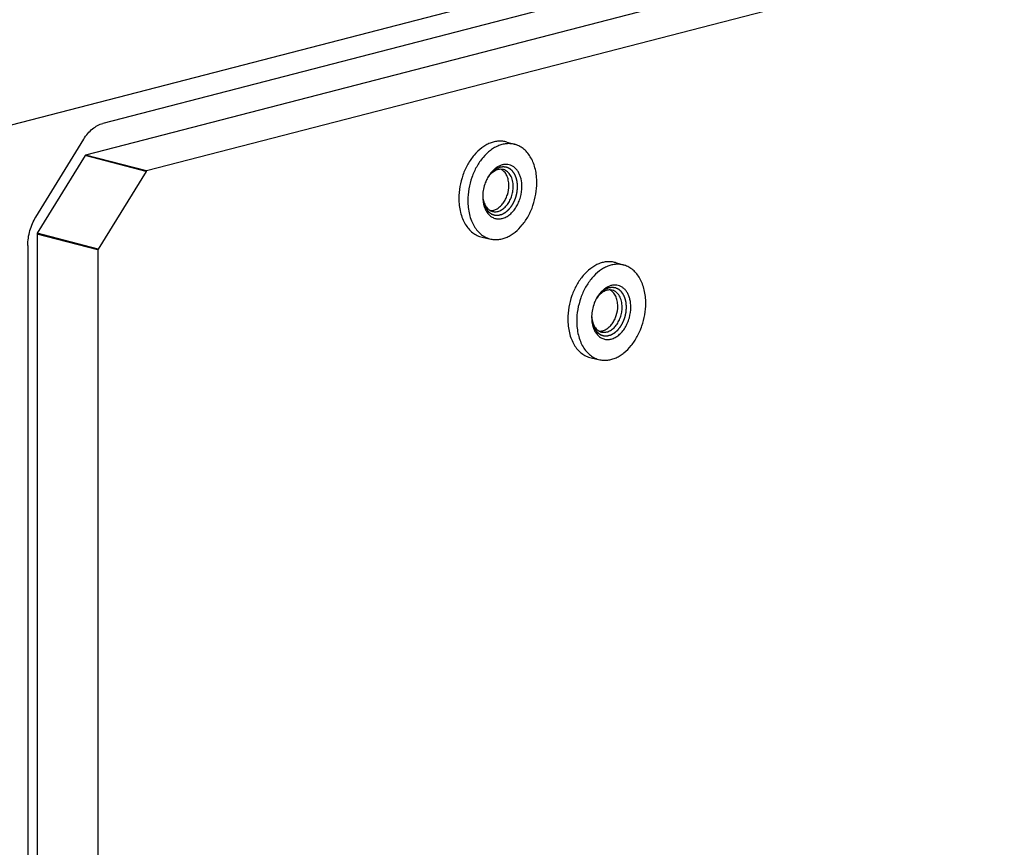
# Model space of a CAD drawing. Header units: millimetres. Extents: x 0 to 3905, y -1166 to 1110.
# Tile 141 of 155: x 2682 to 2761, y 542 to 610. Entities that reach past the tile are written whole.
import ezdxf

# ---------------------------------------------------------------- set-up
doc = ezdxf.new("R2010")
doc.units = ezdxf.units.MM
doc.header["$LTSCALE"] = 65.395
doc.layers.add('DE-13-001392DXF_CONTINUOUS_LINE', color=7, linetype='CONTINUOUS')

msp = doc.modelspace()

# ---------------------------------------------------------------- linework, layer by layer
at = {"layer": 'DE-13-001392DXF_CONTINUOUS_LINE'}
for p, q in [((2680.882, 601.062), (2822.767, 637.785)), ((2815.348, 634.059), (2688.302, 601.177)), ((2813.933, 631.477), (2686.887, 598.595)), ((2818.883, 630.196), (2691.837, 597.314)), ((2682.852, 593.575), (2686.736, 599.886)), ((2721.068, 599.66), (2721.768, 599.452)), ((2686.848, 598.562), (2682.964, 592.252)), ((2691.798, 597.281), (2686.848, 598.562)), ((2691.837, 597.314), (2686.887, 598.595)), ((2691.798, 597.281), (2687.914, 590.971)), ((2719.527, 596.762), (2719.526, 596.761)), ((2719.527, 596.762), (2719.526, 596.761)), ((2682.948, 592.194), (2682.948, 487.272)), ((2687.898, 590.913), (2682.948, 592.194)), ((2687.914, 590.971), (2682.964, 592.252)), ((2719.07, 591.94), (2719.784, 591.783)), ((2682.204, 591.269), (2682.204, 486.347)), ((2687.898, 590.913), (2687.898, 485.991)), ((2729.907, 589.873), (2730.607, 589.665)), ((2728.365, 586.975), (2728.365, 586.974)), ((2728.365, 586.975), (2728.365, 586.974)), ((2727.909, 582.154), (2728.622, 581.996))]:
    msp.add_line(p, q, dxfattribs=at)
for centre, radius, start, end in [((2722.149, 595.308), 3.006, 150.98222, 152.84067), ((2721.354, 595.543), 2.196, 146.32919, 148.83099), ((2722.127, 595.222), 3.006, 178.12573, 179.99603), ((2721.314, 595.402), 2.193, 182.29919, 184.68157), ((2730.988, 585.521), 3.006, 150.98222, 152.84067), ((2730.193, 585.757), 2.196, 146.32919, 148.83099), ((2730.966, 585.435), 3.006, 178.12573, 179.99603), ((2730.153, 585.615), 2.193, 182.29919, 184.68157)]:
    msp.add_arc(centre, radius, start, end, dxfattribs=at)
for points, knots in [([(2686.736, 599.886), (2686.836, 600.048), (2687.053, 600.35), (2687.434, 600.732), (2687.85, 601.017), (2688.152, 601.138), (2688.302, 601.177)], [0, 0, 0, 0, 0.27555, 0.535005, 0.776305, 1, 1, 1, 1]), ([(2721.068, 599.66), (2720.962, 599.692), (2720.741, 599.736), (2720.4, 599.743), (2720.054, 599.691), (2719.707, 599.58), (2719.366, 599.413), (2718.915, 599.113), (2718.394, 598.608), (2717.88, 597.856), (2717.489, 596.987), (2717.243, 596.052), (2717.185, 595.407), (2717.185, 595.087)], [0, 0, 0, 0, 0.048984, 0.098627, 0.149686, 0.202775, 0.258332, 0.316598, 0.441151, 0.575348, 0.716058, 0.859114, 1, 1, 1, 1]), ([(2721.768, 599.452), (2721.663, 599.483), (2721.443, 599.527), (2721.105, 599.534), (2720.76, 599.482), (2720.416, 599.373), (2720.077, 599.207), (2719.629, 598.909), (2719.112, 598.407), (2718.601, 597.66), (2718.212, 596.797), (2717.968, 595.867), (2717.91, 595.226), (2717.91, 594.909)], [0, 0, 0, 0, 0.048984, 0.098627, 0.149686, 0.202775, 0.258332, 0.316598, 0.441151, 0.575348, 0.716058, 0.859114, 1, 1, 1, 1]), ([(2723.513, 596.359), (2723.513, 596.723), (2723.458, 597.261), (2723.256, 597.928), (2723.052, 598.369), (2722.796, 598.752), (2722.493, 599.067), (2722.15, 599.307), (2721.897, 599.413), (2721.768, 599.452)], [0, 0, 0, 0, 0.287827, 0.42263, 0.550285, 0.670804, 0.784874, 0.893913, 1, 1, 1, 1]), ([(2686.887, 598.595), (2686.884, 598.594), (2686.867, 598.587), (2686.855, 598.574), (2686.848, 598.562)], [0, 0, 0, 0, 0.225486, 1, 1, 1, 1]), ([(2722.303, 596.046), (2722.303, 596.256), (2722.27, 596.568), (2722.151, 596.953), (2722.03, 597.207), (2721.879, 597.425), (2721.701, 597.603), (2721.499, 597.736), (2721.278, 597.821), (2721.044, 597.854), (2720.802, 597.835), (2720.56, 597.766), (2720.322, 597.649), (2720.094, 597.485), (2719.802, 597.206), (2719.623, 596.95), (2719.52, 596.766)], [0, 0, 0, 0, 0.144246, 0.211684, 0.275454, 0.335587, 0.392476, 0.446905, 0.5, 0.553095, 0.607524, 0.664413, 0.724546, 0.788316, 0.855754, 1, 1, 1, 1]), ([(2691.837, 597.314), (2691.833, 597.313), (2691.817, 597.306), (2691.805, 597.293), (2691.798, 597.281)], [0, 0, 0, 0, 0.225478, 1, 1, 1, 1]), ([(2721.949, 596.046), (2721.948, 596.069), (2721.944, 596.116), (2721.94, 596.174), (2721.936, 596.221), (2721.934, 596.256), (2721.931, 596.291), (2721.928, 596.327), (2721.926, 596.356), (2721.925, 596.376), (2721.924, 596.388), (2721.923, 596.397), (2721.923, 596.406), (2721.922, 596.412), (2721.922, 596.417), (2721.922, 596.419), (2721.921, 596.421), (2721.921, 596.424), (2721.92, 596.427), (2721.919, 596.432), (2721.917, 596.439), (2721.914, 596.45), (2721.911, 596.463), (2721.907, 596.48), (2721.902, 596.501), (2721.893, 596.539), (2721.88, 596.593), (2721.867, 596.647), (2721.858, 596.685), (2721.853, 596.706), (2721.849, 596.722), (2721.846, 596.736), (2721.843, 596.747), (2721.842, 596.753), (2721.84, 596.759), (2721.84, 596.762), (2721.839, 596.765), (2721.838, 596.767), (2721.838, 596.769), (2721.836, 596.772), (2721.834, 596.777), (2721.83, 596.785), (2721.827, 596.792), (2721.823, 596.801), (2721.816, 596.818), (2721.805, 596.841), (2721.793, 596.87), (2721.78, 596.898), (2721.768, 596.926), (2721.755, 596.955), (2721.745, 596.978), (2721.736, 596.997), (2721.73, 597.011), (2721.724, 597.026), (2721.718, 597.037), (2721.714, 597.047), (2721.711, 597.054), (2721.708, 597.06), (2721.707, 597.064), (2721.706, 597.066), (2721.705, 597.068), (2721.704, 597.07), (2721.702, 597.072), (2721.7, 597.075), (2721.696, 597.08), (2721.692, 597.086), (2721.686, 597.093), (2721.679, 597.103), (2721.671, 597.115), (2721.663, 597.126), (2721.651, 597.142), (2721.637, 597.161), (2721.62, 597.184), (2721.603, 597.208), (2721.587, 597.231), (2721.57, 597.254), (2721.556, 597.273), (2721.546, 597.287), (2721.54, 597.295), (2721.536, 597.3), (2721.532, 597.306), (2721.528, 597.311), (2721.526, 597.314), (2721.525, 597.315), (2721.525, 597.316), (2721.524, 597.316), (2721.522, 597.318), (2721.52, 597.32), (2721.517, 597.322), (2721.513, 597.326), (2721.506, 597.332), (2721.497, 597.339), (2721.487, 597.347), (2721.473, 597.359), (2721.449, 597.379), (2721.422, 597.402), (2721.394, 597.425), (2721.374, 597.442), (2721.357, 597.456), (2721.343, 597.468), (2721.333, 597.476), (2721.324, 597.483), (2721.317, 597.489), (2721.313, 597.493), (2721.31, 597.496), (2721.307, 597.497), (2721.306, 597.499), (2721.305, 597.499), (2721.304, 597.5), (2721.303, 597.5), (2721.3, 597.502), (2721.295, 597.504), (2721.289, 597.506), (2721.284, 597.509), (2721.276, 597.512), (2721.262, 597.518), (2721.242, 597.527), (2721.218, 597.538), (2721.194, 597.548), (2721.17, 597.559), (2721.146, 597.57), (2721.127, 597.578), (2721.111, 597.585), (2721.099, 597.591), (2721.087, 597.596), (2721.077, 597.6), (2721.069, 597.604), (2721.064, 597.606), (2721.06, 597.608), (2721.057, 597.609), (2721.055, 597.61), (2721.053, 597.611), (2721.052, 597.611), (2721.051, 597.612), (2721.05, 597.612), (2721.049, 597.612), (2721.047, 597.612), (2721.045, 597.613), (2721.042, 597.613), (2721.037, 597.614), (2721.032, 597.614), (2721.024, 597.615), (2721.013, 597.617), (2721, 597.618), (2720.988, 597.62), (2720.971, 597.622), (2720.95, 597.624), (2720.924, 597.628), (2720.899, 597.631), (2720.874, 597.634), (2720.848, 597.637), (2720.827, 597.64), (2720.812, 597.642), (2720.804, 597.643), (2720.798, 597.644), (2720.791, 597.644), (2720.787, 597.645), (2720.783, 597.645), (2720.782, 597.645), (2720.781, 597.646), (2720.78, 597.646), (2720.778, 597.645), (2720.775, 597.645), (2720.771, 597.644), (2720.765, 597.643), (2720.757, 597.642), (2720.746, 597.64), (2720.733, 597.638), (2720.715, 597.635), (2720.693, 597.632), (2720.667, 597.628), (2720.632, 597.622), (2720.597, 597.617), (2720.566, 597.612), (2720.549, 597.609), (2720.536, 597.607), (2720.525, 597.606), (2720.516, 597.604), (2720.51, 597.603), (2720.506, 597.603), (2720.503, 597.602), (2720.501, 597.602), (2720.5, 597.602), (2720.499, 597.601), (2720.498, 597.601), (2720.495, 597.599), (2720.49, 597.597), (2720.483, 597.594), (2720.477, 597.592), (2720.468, 597.588), (2720.453, 597.581), (2720.431, 597.572), (2720.405, 597.561), (2720.379, 597.55), (2720.352, 597.538), (2720.326, 597.527), (2720.305, 597.518), (2720.287, 597.51), (2720.274, 597.505), (2720.261, 597.499), (2720.25, 597.494), (2720.241, 597.491), (2720.236, 597.488), (2720.232, 597.487), (2720.228, 597.485), (2720.226, 597.484), (2720.223, 597.483), (2720.222, 597.482), (2720.22, 597.481), (2720.218, 597.48), (2720.216, 597.478), (2720.212, 597.476), (2720.208, 597.473), (2720.203, 597.469), (2720.195, 597.463), (2720.184, 597.456), (2720.172, 597.447), (2720.159, 597.438), (2720.143, 597.426), (2720.122, 597.411), (2720.097, 597.393), (2720.072, 597.375), (2720.047, 597.357), (2720.022, 597.339), (2720.001, 597.324), (2719.987, 597.314), (2719.978, 597.308), (2719.972, 597.304), (2719.966, 597.299), (2719.961, 597.296), (2719.958, 597.293), (2719.957, 597.293), (2719.956, 597.292), (2719.955, 597.291), (2719.953, 597.289), (2719.951, 597.287), (2719.947, 597.282), (2719.942, 597.277), (2719.934, 597.269), (2719.924, 597.259), (2719.913, 597.247), (2719.897, 597.231), (2719.87, 597.202), (2719.832, 597.162), (2719.793, 597.121), (2719.766, 597.093), (2719.75, 597.077), (2719.739, 597.065), (2719.729, 597.055), (2719.721, 597.047), (2719.717, 597.041), (2719.713, 597.037), (2719.71, 597.035), (2719.708, 597.033), (2719.707, 597.031), (2719.706, 597.029), (2719.703, 597.026), (2719.7, 597.02), (2719.695, 597.013), (2719.69, 597.006), (2719.683, 596.996), (2719.672, 596.979), (2719.655, 596.955), (2719.635, 596.926), (2719.615, 596.896), (2719.596, 596.867), (2719.569, 596.829), (2719.536, 596.78), (2719.51, 596.741), (2719.496, 596.722)], [0, 0, 0, 0, 0.015625, 0.03125, 0.039062, 0.046875, 0.054688, 0.0625, 0.070312, 0.074219, 0.076172, 0.078125, 0.080078, 0.082031, 0.08252, 0.083008, 0.083496, 0.083984, 0.084961, 0.085938, 0.087891, 0.089844, 0.09375, 0.097656, 0.101562, 0.109375, 0.125, 0.140625, 0.148438, 0.152344, 0.15625, 0.160156, 0.162109, 0.164062, 0.165039, 0.166016, 0.166504, 0.166992, 0.16748, 0.167969, 0.169922, 0.171875, 0.173828, 0.175781, 0.179688, 0.1875, 0.195312, 0.203125, 0.210938, 0.21875, 0.226562, 0.230469, 0.234375, 0.238281, 0.242188, 0.244141, 0.246094, 0.248047, 0.249023, 0.249512, 0.25, 0.250488, 0.250977, 0.251953, 0.253906, 0.255859, 0.257812, 0.261719, 0.265625, 0.269531, 0.273438, 0.28125, 0.289062, 0.296875, 0.304688, 0.3125, 0.320312, 0.324219, 0.326172, 0.328125, 0.330078, 0.332031, 0.33252, 0.333008, 0.333252, 0.333496, 0.333984, 0.334961, 0.335938, 0.337891, 0.339844, 0.34375, 0.347656, 0.351562, 0.359375, 0.375, 0.382812, 0.390625, 0.398438, 0.402344, 0.40625, 0.410156, 0.412109, 0.414062, 0.415039, 0.416016, 0.416504, 0.416748, 0.416992, 0.41748, 0.417969, 0.419922, 0.421875, 0.423828, 0.425781, 0.429688, 0.4375, 0.445312, 0.453125, 0.460938, 0.46875, 0.476562, 0.480469, 0.484375, 0.488281, 0.492188, 0.494141, 0.496094, 0.49707, 0.498047, 0.499023, 0.499512, 0.499756, 0.5, 0.500244, 0.500488, 0.500977, 0.501953, 0.50293, 0.503906, 0.505859, 0.507812, 0.511719, 0.515625, 0.519531, 0.523438, 0.53125, 0.539062, 0.546875, 0.554688, 0.5625, 0.570312, 0.574219, 0.576172, 0.578125, 0.580078, 0.582031, 0.58252, 0.583008, 0.583252, 0.583496, 0.583984, 0.584961, 0.585938, 0.587891, 0.589844, 0.59375, 0.597656, 0.601562, 0.609375, 0.617188, 0.625, 0.640625, 0.648438, 0.652344, 0.65625, 0.660156, 0.662109, 0.664062, 0.665039, 0.666016, 0.666504, 0.666748, 0.666992, 0.66748, 0.667969, 0.669922, 0.671875, 0.673828, 0.675781, 0.679688, 0.6875, 0.695312, 0.703125, 0.710938, 0.71875, 0.726562, 0.730469, 0.734375, 0.738281, 0.742188, 0.744141, 0.746094, 0.74707, 0.748047, 0.749023, 0.749512, 0.75, 0.750488, 0.750977, 0.751953, 0.75293, 0.753906, 0.755859, 0.757812, 0.761719, 0.765625, 0.769531, 0.773438, 0.78125, 0.789062, 0.796875, 0.804688, 0.8125, 0.820312, 0.824219, 0.826172, 0.828125, 0.830078, 0.832031, 0.83252, 0.833008, 0.833252, 0.833496, 0.833984, 0.834961, 0.835938, 0.837891, 0.839844, 0.84375, 0.847656, 0.851562, 0.859375, 0.875, 0.890625, 0.898438, 0.902344, 0.90625, 0.910156, 0.912109, 0.914062, 0.915039, 0.916016, 0.916504, 0.916992, 0.91748, 0.917969, 0.919922, 0.921875, 0.923828, 0.925781, 0.929688, 0.9375, 0.945312, 0.953125, 0.960938, 0.96875, 0.984375, 1, 1, 1, 1]), ([(2720.797, 597.42), (2720.744, 597.433), (2720.633, 597.45), (2720.463, 597.442), (2720.292, 597.401), (2720.123, 597.329), (2719.958, 597.227), (2719.744, 597.049), (2719.607, 596.882), (2719.527, 596.762)], [0, 0, 0, 0, 0.108097, 0.218455, 0.333043, 0.453322, 0.580165, 0.713861, 1, 1, 1, 1]), ([(2721.242, 596.137), (2721.242, 596.281), (2721.216, 596.559), (2721.095, 596.94), (2720.925, 597.204), (2720.756, 597.361), (2720.663, 597.421), (2720.615, 597.445)], [0, 0, 0, 0, 0.28417, 0.546143, 0.783086, 0.893555, 1, 1, 1, 1]), ([(2721.596, 596.046), (2721.596, 596.21), (2721.57, 596.452), (2721.477, 596.751), (2721.384, 596.949), (2721.266, 597.118), (2721.128, 597.257), (2720.97, 597.36), (2720.855, 597.404), (2720.797, 597.42)], [0, 0, 0, 0, 0.288492, 0.423367, 0.550909, 0.671174, 0.784952, 0.89381, 1, 1, 1, 1]), ([(2719.475, 596.68), (2719.421, 596.576), (2719.231, 596.145), (2719.134, 595.673), (2719.123, 595.32)], [0, 0, 0, 0, 0.249065, 1, 1, 1, 1]), ([(2719.748, 594.097), (2719.84, 594.094), (2720.033, 594.12), (2720.308, 594.242), (2720.567, 594.441), (2720.797, 594.705), (2720.988, 595.022), (2721.179, 595.494), (2721.242, 595.881), (2721.242, 596.137)], [0, 0, 0, 0, 0.099494, 0.206642, 0.323419, 0.449701, 0.583725, 0.722613, 1, 1, 1, 1]), ([(2719.784, 591.783), (2719.889, 591.76), (2720.106, 591.731), (2720.439, 591.745), (2720.775, 591.815), (2721.11, 591.939), (2721.438, 592.116), (2721.87, 592.424), (2722.366, 592.929), (2722.855, 593.669), (2723.226, 594.517), (2723.458, 595.425), (2723.513, 596.049), (2723.513, 596.359)], [0, 0, 0, 0, 0.048868, 0.098663, 0.150057, 0.203579, 0.259583, 0.318248, 0.4433, 0.577469, 0.717678, 0.859945, 1, 1, 1, 1]), ([(2719.121, 595.277), (2719.124, 595.247), (2719.128, 595.202), (2719.134, 595.142), (2719.138, 595.097), (2719.142, 595.052), (2719.145, 595.014), (2719.148, 594.984), (2719.15, 594.961), (2719.152, 594.943), (2719.153, 594.927), (2719.154, 594.916), (2719.155, 594.907), (2719.156, 594.9), (2719.156, 594.896), (2719.156, 594.894), (2719.156, 594.892), (2719.157, 594.89), (2719.158, 594.887), (2719.159, 594.881), (2719.162, 594.873), (2719.165, 594.862), (2719.168, 594.848), (2719.173, 594.831), (2719.179, 594.81), (2719.186, 594.782), (2719.195, 594.747), (2719.207, 594.705), (2719.216, 594.67), (2719.223, 594.642), (2719.229, 594.621), (2719.235, 594.6), (2719.239, 594.583), (2719.243, 594.569), (2719.246, 594.558), (2719.248, 594.55), (2719.25, 594.543), (2719.251, 594.539), (2719.252, 594.536), (2719.252, 594.535), (2719.253, 594.534), (2719.253, 594.532), (2719.254, 594.53), (2719.256, 594.526), (2719.261, 594.516), (2719.268, 594.502), (2719.277, 594.484), (2719.289, 594.46), (2719.303, 594.431), (2719.321, 594.395), (2719.338, 594.36), (2719.356, 594.324), (2719.37, 594.295), (2719.38, 594.274), (2719.386, 594.262), (2719.39, 594.253), (2719.394, 594.246), (2719.397, 594.24), (2719.399, 594.236), (2719.401, 594.232), (2719.403, 594.23), (2719.405, 594.227), (2719.407, 594.224), (2719.413, 594.217), (2719.422, 594.206), (2719.434, 594.192), (2719.446, 594.177), (2719.461, 594.158), (2719.481, 594.134), (2719.504, 594.106), (2719.524, 594.082), (2719.54, 594.063), (2719.551, 594.048), (2719.563, 594.034), (2719.573, 594.022), (2719.581, 594.012), (2719.587, 594.005), (2719.591, 593.999), (2719.595, 593.994), (2719.598, 593.991), (2719.599, 593.989), (2719.6, 593.988), (2719.601, 593.987), (2719.603, 593.986), (2719.605, 593.984), (2719.608, 593.982), (2719.613, 593.979), (2719.619, 593.975), (2719.628, 593.968), (2719.64, 593.96), (2719.659, 593.946), (2719.682, 593.93), (2719.711, 593.91), (2719.739, 593.889), (2719.767, 593.869), (2719.791, 593.853), (2719.807, 593.841), (2719.817, 593.834), (2719.824, 593.829), (2719.83, 593.825), (2719.834, 593.822), (2719.837, 593.82), (2719.84, 593.818), (2719.841, 593.817), (2719.842, 593.816), (2719.844, 593.816), (2719.846, 593.815), (2719.849, 593.814), (2719.854, 593.812), (2719.861, 593.81), (2719.871, 593.806), (2719.884, 593.802), (2719.9, 593.797), (2719.921, 593.79), (2719.947, 593.781), (2719.978, 593.771), (2720.004, 593.762), (2720.025, 593.755), (2720.041, 593.75), (2720.056, 593.745), (2720.069, 593.741), (2720.08, 593.737), (2720.088, 593.734), (2720.095, 593.732), (2720.102, 593.73), (2720.106, 593.728), (2720.108, 593.728), (2720.109, 593.727), (2720.111, 593.727), (2720.113, 593.727), (2720.116, 593.727), (2720.12, 593.727), (2720.124, 593.727), (2720.129, 593.727), (2720.139, 593.727), (2720.154, 593.726), (2720.176, 593.726), (2720.204, 593.725), (2720.238, 593.725), (2720.272, 593.724), (2720.306, 593.723), (2720.335, 593.723), (2720.354, 593.722), (2720.366, 593.722), (2720.374, 593.722), (2720.381, 593.722), (2720.387, 593.722), (2720.391, 593.722), (2720.395, 593.722), (2720.398, 593.721), (2720.4, 593.722), (2720.402, 593.722), (2720.405, 593.723), (2720.408, 593.724), (2720.413, 593.725), (2720.418, 593.727), (2720.429, 593.729), (2720.443, 593.733), (2720.46, 593.738), (2720.478, 593.743), (2720.495, 593.747), (2720.518, 593.754), (2720.547, 593.761), (2720.582, 593.771), (2720.61, 593.779), (2720.634, 593.785), (2720.651, 593.79), (2720.665, 593.793), (2720.675, 593.796), (2720.681, 593.798), (2720.685, 593.799), (2720.689, 593.8), (2720.692, 593.801), (2720.694, 593.801), (2720.696, 593.802), (2720.699, 593.804), (2720.704, 593.806), (2720.711, 593.81), (2720.719, 593.815), (2720.727, 593.82), (2720.739, 593.826), (2720.758, 593.837), (2720.786, 593.852), (2720.819, 593.871), (2720.852, 593.889), (2720.886, 593.908), (2720.913, 593.923), (2720.935, 593.936), (2720.949, 593.944), (2720.959, 593.949), (2720.965, 593.952), (2720.969, 593.954), (2720.972, 593.956), (2720.975, 593.958), (2720.977, 593.959), (2720.979, 593.96), (2720.98, 593.961), (2720.982, 593.963), (2720.986, 593.967), (2720.993, 593.972), (2721.001, 593.979), (2721.009, 593.986), (2721.019, 593.996), (2721.032, 594.007), (2721.048, 594.021), (2721.064, 594.035), (2721.085, 594.053), (2721.111, 594.076), (2721.143, 594.104), (2721.169, 594.127), (2721.19, 594.145), (2721.206, 594.159), (2721.219, 594.171), (2721.23, 594.18), (2721.236, 594.186), (2721.242, 594.19), (2721.245, 594.193), (2721.247, 594.195), (2721.249, 594.196), (2721.25, 594.198), (2721.251, 594.2), (2721.255, 594.204), (2721.26, 594.211), (2721.267, 594.219), (2721.274, 594.228), (2721.283, 594.24), (2721.299, 594.26), (2721.323, 594.29), (2721.351, 594.325), (2721.379, 594.36), (2721.406, 594.396), (2721.43, 594.425), (2721.448, 594.448), (2721.46, 594.463), (2721.469, 594.475), (2721.475, 594.482), (2721.48, 594.488), (2721.483, 594.492), (2721.485, 594.495), (2721.487, 594.497), (2721.488, 594.499), (2721.49, 594.503), (2721.492, 594.507), (2721.496, 594.514), (2721.501, 594.522), (2721.507, 594.532), (2721.514, 594.546), (2721.524, 594.563), (2721.539, 594.59), (2721.558, 594.624), (2721.58, 594.664), (2721.603, 594.705), (2721.622, 594.739), (2721.637, 594.766), (2721.649, 594.786), (2721.66, 594.806), (2721.668, 594.821), (2721.674, 594.832), (2721.677, 594.836), (2721.678, 594.839), (2721.68, 594.842), (2721.682, 594.847), (2721.684, 594.853), (2721.687, 594.861), (2721.691, 594.87), (2721.695, 594.881), (2721.701, 594.897), (2721.711, 594.923), (2721.725, 594.961), (2721.743, 595.006), (2721.76, 595.052), (2721.777, 595.097), (2721.792, 595.135), (2721.803, 595.166), (2721.812, 595.188), (2721.819, 595.207), (2721.824, 595.221), (2721.826, 595.227), (2721.828, 595.231), (2721.829, 595.235), (2721.83, 595.24), (2721.832, 595.248), (2721.834, 595.258), (2721.836, 595.269), (2721.84, 595.285), (2721.844, 595.305), (2721.851, 595.336), (2721.86, 595.375), (2721.871, 595.422), (2721.881, 595.469), (2721.89, 595.508), (2721.897, 595.539), (2721.902, 595.563), (2721.907, 595.583), (2721.91, 595.598), (2721.913, 595.61), (2721.915, 595.62), (2721.917, 595.628), (2721.918, 595.632), (2721.918, 595.637), (2721.918, 595.641), (2721.919, 595.648), (2721.92, 595.658), (2721.921, 595.67), (2721.922, 595.686), (2721.923, 595.706), (2721.925, 595.73), (2721.928, 595.763), (2721.931, 595.803), (2721.935, 595.852), (2721.938, 595.9), (2721.943, 595.965), (2721.947, 596.013), (2721.949, 596.046)], [0, 0, 0, 0, 0.015625, 0.023438, 0.03125, 0.039062, 0.046875, 0.050781, 0.054688, 0.058594, 0.060547, 0.0625, 0.064453, 0.06543, 0.065918, 0.066406, 0.06665, 0.066895, 0.067383, 0.068359, 0.070312, 0.072266, 0.074219, 0.078125, 0.082031, 0.085938, 0.09375, 0.101562, 0.109375, 0.113281, 0.117188, 0.121094, 0.125, 0.126953, 0.128906, 0.130859, 0.131836, 0.132812, 0.133057, 0.133301, 0.133545, 0.133789, 0.134277, 0.134766, 0.136719, 0.140625, 0.144531, 0.148438, 0.15625, 0.164062, 0.171875, 0.179688, 0.1875, 0.191406, 0.193359, 0.195312, 0.197266, 0.198242, 0.199219, 0.200195, 0.200684, 0.201172, 0.202148, 0.203125, 0.207031, 0.210938, 0.214844, 0.21875, 0.226562, 0.234375, 0.242188, 0.246094, 0.25, 0.253906, 0.257812, 0.259766, 0.261719, 0.263672, 0.264648, 0.265625, 0.266113, 0.266357, 0.266602, 0.26709, 0.267578, 0.268555, 0.269531, 0.271484, 0.273438, 0.277344, 0.28125, 0.289062, 0.296875, 0.304688, 0.3125, 0.320312, 0.324219, 0.326172, 0.328125, 0.330078, 0.331055, 0.332031, 0.33252, 0.333008, 0.333252, 0.333496, 0.333984, 0.334961, 0.335938, 0.337891, 0.339844, 0.34375, 0.347656, 0.351562, 0.359375, 0.367188, 0.375, 0.378906, 0.382812, 0.386719, 0.390625, 0.392578, 0.394531, 0.396484, 0.398438, 0.399414, 0.399658, 0.399902, 0.400391, 0.400879, 0.401367, 0.402344, 0.40332, 0.404297, 0.40625, 0.410156, 0.414062, 0.421875, 0.429688, 0.4375, 0.445312, 0.453125, 0.457031, 0.458984, 0.460938, 0.462891, 0.463867, 0.464844, 0.46582, 0.466309, 0.466797, 0.467285, 0.467773, 0.46875, 0.469727, 0.470703, 0.472656, 0.476562, 0.480469, 0.484375, 0.488281, 0.492188, 0.5, 0.507812, 0.515625, 0.519531, 0.523438, 0.527344, 0.529297, 0.530273, 0.53125, 0.532227, 0.532715, 0.533203, 0.533691, 0.53418, 0.535156, 0.537109, 0.539062, 0.541016, 0.542969, 0.546875, 0.554688, 0.5625, 0.570312, 0.578125, 0.585938, 0.589844, 0.59375, 0.595703, 0.59668, 0.597656, 0.598633, 0.599121, 0.599609, 0.600098, 0.600342, 0.600586, 0.601562, 0.603516, 0.605469, 0.607422, 0.609375, 0.613281, 0.617188, 0.621094, 0.625, 0.632812, 0.640625, 0.648438, 0.652344, 0.65625, 0.660156, 0.662109, 0.664062, 0.665039, 0.666016, 0.666504, 0.666748, 0.666992, 0.66748, 0.667969, 0.669922, 0.671875, 0.673828, 0.675781, 0.679688, 0.6875, 0.695312, 0.703125, 0.710938, 0.71875, 0.722656, 0.726562, 0.728516, 0.730469, 0.731445, 0.732422, 0.73291, 0.733398, 0.733887, 0.734375, 0.735352, 0.736328, 0.738281, 0.740234, 0.742188, 0.746094, 0.75, 0.757812, 0.765625, 0.773438, 0.78125, 0.785156, 0.789062, 0.792969, 0.796875, 0.797852, 0.798828, 0.799316, 0.799805, 0.800781, 0.801758, 0.802734, 0.804688, 0.806641, 0.808594, 0.8125, 0.820312, 0.828125, 0.835938, 0.84375, 0.851562, 0.855469, 0.859375, 0.863281, 0.865234, 0.866211, 0.866699, 0.867188, 0.868164, 0.869141, 0.871094, 0.873047, 0.875, 0.878906, 0.882812, 0.890625, 0.898438, 0.90625, 0.914062, 0.917969, 0.921875, 0.925781, 0.927734, 0.929688, 0.931641, 0.932617, 0.933594, 0.934082, 0.93457, 0.935547, 0.9375, 0.939453, 0.941406, 0.945312, 0.949219, 0.953125, 0.960938, 0.96875, 0.976562, 0.984375, 1, 1, 1, 1]), ([(2719.121, 595.222), (2719.121, 594.952), (2719.174, 594.554), (2719.374, 594.086), (2719.572, 593.803), (2719.816, 593.589), (2720.098, 593.454), (2720.405, 593.407), (2720.722, 593.449), (2721.036, 593.576), (2721.335, 593.78), (2721.609, 594.055), (2721.849, 594.388), (2722.045, 594.768), (2722.239, 595.316), (2722.303, 595.755), (2722.303, 596.046)], [0, 0, 0, 0, 0.135205, 0.196724, 0.253736, 0.306908, 0.3577, 0.408151, 0.460394, 0.516105, 0.5762, 0.640817, 0.709442, 0.781084, 0.854433, 1, 1, 1, 1]), ([(2719.92, 594.031), (2719.967, 594.019), (2720.063, 594.003), (2720.264, 594.005), (2720.523, 594.076), (2720.814, 594.254), (2721.077, 594.515), (2721.298, 594.844), (2721.466, 595.222), (2721.571, 595.628), (2721.596, 595.907), (2721.596, 596.046)], [0, 0, 0, 0, 0.048939, 0.098675, 0.202944, 0.317017, 0.441895, 0.57616, 0.716704, 0.859448, 1, 1, 1, 1]), ([(2717.185, 595.087), (2717.185, 594.706), (2717.245, 594.144), (2717.465, 593.45), (2717.687, 592.995), (2717.965, 592.607), (2718.293, 592.293), (2718.663, 592.064), (2718.934, 591.971), (2719.07, 591.94)], [0, 0, 0, 0, 0.289122, 0.424054, 0.551464, 0.671465, 0.784956, 0.893658, 1, 1, 1, 1]), ([(2717.91, 594.909), (2717.91, 594.531), (2717.97, 593.972), (2718.189, 593.282), (2718.41, 592.831), (2718.685, 592.445), (2719.011, 592.133), (2719.379, 591.905), (2719.648, 591.813), (2719.784, 591.783)], [0, 0, 0, 0, 0.289122, 0.424054, 0.551464, 0.671465, 0.784956, 0.893658, 1, 1, 1, 1]), ([(2719.128, 595.223), (2719.14, 595.078), (2719.179, 594.866), (2719.28, 594.607), (2719.374, 594.437), (2719.487, 594.292), (2719.617, 594.173), (2719.762, 594.084), (2719.867, 594.045), (2719.92, 594.031)], [0, 0, 0, 0, 0.286137, 0.419833, 0.546676, 0.666955, 0.781542, 0.891902, 1, 1, 1, 1]), ([(2682.204, 591.269), (2682.204, 591.47), (2682.233, 591.876), (2682.359, 592.473), (2682.562, 593.047), (2682.748, 593.406), (2682.852, 593.575)], [0, 0, 0, 0, 0.248619, 0.501573, 0.753721, 1, 1, 1, 1]), ([(2682.964, 592.252), (2682.962, 592.247), (2682.952, 592.229), (2682.948, 592.209), (2682.948, 592.194)], [0, 0, 0, 0, 0.24742, 1, 1, 1, 1]), ([(2687.914, 590.971), (2687.911, 590.966), (2687.902, 590.948), (2687.898, 590.928), (2687.898, 590.913)], [0, 0, 0, 0, 0.247412, 1, 1, 1, 1]), ([(2729.907, 589.873), (2729.801, 589.905), (2729.58, 589.95), (2729.239, 589.957), (2728.892, 589.904), (2728.546, 589.794), (2728.205, 589.627), (2727.754, 589.327), (2727.233, 588.822), (2726.718, 588.07), (2726.327, 587.201), (2726.082, 586.265), (2726.024, 585.62), (2726.024, 585.301)], [0, 0, 0, 0, 0.048984, 0.098627, 0.149686, 0.202775, 0.258332, 0.316598, 0.441151, 0.575348, 0.716058, 0.859114, 1, 1, 1, 1]), ([(2730.607, 589.665), (2730.502, 589.697), (2730.282, 589.741), (2729.943, 589.748), (2729.599, 589.696), (2729.255, 589.586), (2728.916, 589.42), (2728.468, 589.122), (2727.95, 588.62), (2727.439, 587.873), (2727.051, 587.01), (2726.807, 586.081), (2726.749, 585.44), (2726.749, 585.122)], [0, 0, 0, 0, 0.048984, 0.098627, 0.149686, 0.202775, 0.258332, 0.316598, 0.441151, 0.575348, 0.716058, 0.859114, 1, 1, 1, 1]), ([(2732.352, 586.572), (2732.352, 586.936), (2732.297, 587.474), (2732.095, 588.142), (2731.891, 588.583), (2731.635, 588.965), (2731.332, 589.28), (2730.989, 589.52), (2730.736, 589.627), (2730.607, 589.665)], [0, 0, 0, 0, 0.287827, 0.42263, 0.550285, 0.670804, 0.784874, 0.893913, 1, 1, 1, 1]), ([(2730.788, 586.259), (2730.786, 586.283), (2730.783, 586.329), (2730.779, 586.388), (2730.775, 586.435), (2730.772, 586.47), (2730.77, 586.505), (2730.767, 586.54), (2730.765, 586.569), (2730.764, 586.59), (2730.763, 586.602), (2730.762, 586.61), (2730.761, 586.619), (2730.761, 586.626), (2730.761, 586.63), (2730.76, 586.632), (2730.76, 586.635), (2730.759, 586.637), (2730.759, 586.641), (2730.757, 586.646), (2730.756, 586.653), (2730.753, 586.663), (2730.75, 586.677), (2730.746, 586.693), (2730.741, 586.715), (2730.732, 586.753), (2730.719, 586.807), (2730.706, 586.86), (2730.697, 586.898), (2730.692, 586.92), (2730.688, 586.936), (2730.685, 586.95), (2730.682, 586.96), (2730.681, 586.967), (2730.679, 586.972), (2730.678, 586.976), (2730.678, 586.979), (2730.677, 586.98), (2730.676, 586.982), (2730.675, 586.986), (2730.672, 586.991), (2730.669, 586.998), (2730.666, 587.005), (2730.662, 587.015), (2730.655, 587.031), (2730.644, 587.055), (2730.632, 587.083), (2730.619, 587.112), (2730.606, 587.14), (2730.594, 587.168), (2730.583, 587.192), (2730.575, 587.211), (2730.569, 587.225), (2730.562, 587.239), (2730.557, 587.251), (2730.553, 587.26), (2730.55, 587.268), (2730.547, 587.273), (2730.545, 587.278), (2730.544, 587.28), (2730.544, 587.282), (2730.543, 587.283), (2730.541, 587.285), (2730.539, 587.289), (2730.535, 587.293), (2730.531, 587.299), (2730.525, 587.307), (2730.518, 587.317), (2730.51, 587.328), (2730.501, 587.34), (2730.49, 587.355), (2730.476, 587.375), (2730.459, 587.398), (2730.442, 587.421), (2730.425, 587.444), (2730.408, 587.468), (2730.394, 587.487), (2730.385, 587.5), (2730.379, 587.508), (2730.375, 587.514), (2730.37, 587.52), (2730.367, 587.524), (2730.365, 587.527), (2730.364, 587.528), (2730.364, 587.529), (2730.363, 587.53), (2730.361, 587.531), (2730.359, 587.533), (2730.356, 587.536), (2730.351, 587.54), (2730.345, 587.545), (2730.336, 587.552), (2730.326, 587.561), (2730.312, 587.572), (2730.288, 587.592), (2730.261, 587.615), (2730.233, 587.638), (2730.213, 587.655), (2730.196, 587.67), (2730.182, 587.681), (2730.172, 587.69), (2730.163, 587.697), (2730.156, 587.703), (2730.152, 587.706), (2730.148, 587.709), (2730.146, 587.711), (2730.145, 587.712), (2730.144, 587.713), (2730.143, 587.713), (2730.142, 587.714), (2730.139, 587.715), (2730.134, 587.717), (2730.128, 587.72), (2730.122, 587.722), (2730.114, 587.726), (2730.1, 587.732), (2730.081, 587.741), (2730.057, 587.751), (2730.033, 587.762), (2730.009, 587.773), (2729.985, 587.783), (2729.965, 587.792), (2729.95, 587.799), (2729.938, 587.804), (2729.926, 587.81), (2729.916, 587.814), (2729.908, 587.817), (2729.903, 587.82), (2729.899, 587.821), (2729.896, 587.823), (2729.893, 587.824), (2729.892, 587.825), (2729.891, 587.825), (2729.89, 587.825), (2729.889, 587.825), (2729.888, 587.826), (2729.886, 587.826), (2729.884, 587.826), (2729.88, 587.827), (2729.876, 587.827), (2729.871, 587.828), (2729.863, 587.829), (2729.852, 587.83), (2729.839, 587.832), (2729.827, 587.833), (2729.81, 587.835), (2729.789, 587.838), (2729.763, 587.841), (2729.738, 587.844), (2729.712, 587.848), (2729.687, 587.851), (2729.666, 587.853), (2729.651, 587.855), (2729.643, 587.856), (2729.636, 587.857), (2729.63, 587.858), (2729.625, 587.858), (2729.622, 587.859), (2729.621, 587.859), (2729.62, 587.859), (2729.619, 587.859), (2729.617, 587.859), (2729.614, 587.858), (2729.61, 587.858), (2729.604, 587.857), (2729.595, 587.855), (2729.585, 587.854), (2729.571, 587.852), (2729.554, 587.849), (2729.532, 587.846), (2729.506, 587.841), (2729.471, 587.836), (2729.436, 587.831), (2729.405, 587.826), (2729.388, 587.823), (2729.374, 587.821), (2729.363, 587.819), (2729.355, 587.818), (2729.349, 587.817), (2729.345, 587.816), (2729.342, 587.816), (2729.34, 587.816), (2729.339, 587.815), (2729.338, 587.815), (2729.337, 587.814), (2729.333, 587.813), (2729.329, 587.811), (2729.322, 587.808), (2729.315, 587.805), (2729.307, 587.801), (2729.291, 587.795), (2729.27, 587.786), (2729.244, 587.774), (2729.217, 587.763), (2729.191, 587.752), (2729.165, 587.741), (2729.143, 587.731), (2729.126, 587.724), (2729.113, 587.718), (2729.1, 587.713), (2729.089, 587.708), (2729.08, 587.704), (2729.075, 587.702), (2729.07, 587.7), (2729.067, 587.699), (2729.064, 587.698), (2729.062, 587.697), (2729.061, 587.696), (2729.059, 587.695), (2729.057, 587.693), (2729.054, 587.691), (2729.051, 587.689), (2729.047, 587.686), (2729.042, 587.683), (2729.034, 587.677), (2729.023, 587.669), (2729.011, 587.66), (2728.998, 587.651), (2728.982, 587.639), (2728.961, 587.624), (2728.936, 587.607), (2728.911, 587.589), (2728.886, 587.571), (2728.861, 587.553), (2728.84, 587.538), (2728.825, 587.528), (2728.817, 587.522), (2728.811, 587.517), (2728.805, 587.513), (2728.8, 587.509), (2728.797, 587.507), (2728.796, 587.506), (2728.794, 587.505), (2728.794, 587.504), (2728.792, 587.503), (2728.789, 587.5), (2728.786, 587.496), (2728.781, 587.491), (2728.773, 587.483), (2728.763, 587.473), (2728.752, 587.461), (2728.736, 587.444), (2728.709, 587.416), (2728.67, 587.376), (2728.632, 587.335), (2728.605, 587.307), (2728.589, 587.29), (2728.578, 587.278), (2728.568, 587.268), (2728.56, 587.26), (2728.555, 587.255), (2728.552, 587.251), (2728.549, 587.248), (2728.547, 587.246), (2728.546, 587.245), (2728.545, 587.243), (2728.542, 587.239), (2728.538, 587.234), (2728.533, 587.227), (2728.529, 587.219), (2728.522, 587.21), (2728.51, 587.193), (2728.494, 587.168), (2728.474, 587.139), (2728.454, 587.11), (2728.434, 587.081), (2728.408, 587.042), (2728.375, 586.994), (2728.349, 586.955), (2728.335, 586.935)], [0, 0, 0, 0, 0.015625, 0.03125, 0.039062, 0.046875, 0.054688, 0.0625, 0.070312, 0.074219, 0.076172, 0.078125, 0.080078, 0.082031, 0.08252, 0.083008, 0.083496, 0.083984, 0.084961, 0.085938, 0.087891, 0.089844, 0.09375, 0.097656, 0.101562, 0.109375, 0.125, 0.140625, 0.148438, 0.152344, 0.15625, 0.160156, 0.162109, 0.164062, 0.165039, 0.166016, 0.166504, 0.166992, 0.16748, 0.167969, 0.169922, 0.171875, 0.173828, 0.175781, 0.179688, 0.1875, 0.195312, 0.203125, 0.210938, 0.21875, 0.226562, 0.230469, 0.234375, 0.238281, 0.242188, 0.244141, 0.246094, 0.248047, 0.249023, 0.249512, 0.25, 0.250488, 0.250977, 0.251953, 0.253906, 0.255859, 0.257812, 0.261719, 0.265625, 0.269531, 0.273438, 0.28125, 0.289062, 0.296875, 0.304688, 0.3125, 0.320312, 0.324219, 0.326172, 0.328125, 0.330078, 0.332031, 0.33252, 0.333008, 0.333252, 0.333496, 0.333984, 0.334961, 0.335938, 0.337891, 0.339844, 0.34375, 0.347656, 0.351562, 0.359375, 0.375, 0.382812, 0.390625, 0.398438, 0.402344, 0.40625, 0.410156, 0.412109, 0.414062, 0.415039, 0.416016, 0.416504, 0.416748, 0.416992, 0.41748, 0.417969, 0.419922, 0.421875, 0.423828, 0.425781, 0.429688, 0.4375, 0.445312, 0.453125, 0.460938, 0.46875, 0.476562, 0.480469, 0.484375, 0.488281, 0.492188, 0.494141, 0.496094, 0.49707, 0.498047, 0.499023, 0.499512, 0.499756, 0.5, 0.500244, 0.500488, 0.500977, 0.501953, 0.50293, 0.503906, 0.505859, 0.507812, 0.511719, 0.515625, 0.519531, 0.523438, 0.53125, 0.539062, 0.546875, 0.554688, 0.5625, 0.570312, 0.574219, 0.576172, 0.578125, 0.580078, 0.582031, 0.58252, 0.583008, 0.583252, 0.583496, 0.583984, 0.584961, 0.585938, 0.587891, 0.589844, 0.59375, 0.597656, 0.601562, 0.609375, 0.617188, 0.625, 0.640625, 0.648438, 0.652344, 0.65625, 0.660156, 0.662109, 0.664062, 0.665039, 0.666016, 0.666504, 0.666748, 0.666992, 0.66748, 0.667969, 0.669922, 0.671875, 0.673828, 0.675781, 0.679688, 0.6875, 0.695312, 0.703125, 0.710938, 0.71875, 0.726562, 0.730469, 0.734375, 0.738281, 0.742188, 0.744141, 0.746094, 0.74707, 0.748047, 0.749023, 0.749512, 0.75, 0.750488, 0.750977, 0.751953, 0.75293, 0.753906, 0.755859, 0.757812, 0.761719, 0.765625, 0.769531, 0.773438, 0.78125, 0.789062, 0.796875, 0.804688, 0.8125, 0.820312, 0.824219, 0.826172, 0.828125, 0.830078, 0.832031, 0.83252, 0.833008, 0.833252, 0.833496, 0.833984, 0.834961, 0.835938, 0.837891, 0.839844, 0.84375, 0.847656, 0.851562, 0.859375, 0.875, 0.890625, 0.898438, 0.902344, 0.90625, 0.910156, 0.912109, 0.914062, 0.915039, 0.916016, 0.916504, 0.916992, 0.91748, 0.917969, 0.919922, 0.921875, 0.923828, 0.925781, 0.929688, 0.9375, 0.945312, 0.953125, 0.960938, 0.96875, 0.984375, 1, 1, 1, 1]), ([(2731.142, 586.259), (2731.142, 586.47), (2731.109, 586.781), (2730.989, 587.167), (2730.869, 587.42), (2730.718, 587.638), (2730.54, 587.816), (2730.338, 587.95), (2730.117, 588.034), (2729.882, 588.067), (2729.641, 588.049), (2729.399, 587.98), (2729.161, 587.862), (2728.933, 587.699), (2728.641, 587.42), (2728.462, 587.164), (2728.359, 586.979)], [0, 0, 0, 0, 0.144246, 0.211684, 0.275454, 0.335587, 0.392476, 0.446905, 0.5, 0.553095, 0.607524, 0.664413, 0.724546, 0.788316, 0.855754, 1, 1, 1, 1]), ([(2729.636, 587.633), (2729.583, 587.647), (2729.472, 587.664), (2729.302, 587.656), (2729.131, 587.615), (2728.961, 587.543), (2728.797, 587.44), (2728.583, 587.262), (2728.446, 587.096), (2728.365, 586.975)], [0, 0, 0, 0, 0.108097, 0.218455, 0.333043, 0.453322, 0.580165, 0.713861, 1, 1, 1, 1]), ([(2730.081, 586.351), (2730.081, 586.495), (2730.055, 586.772), (2729.934, 587.153), (2729.764, 587.417), (2729.595, 587.574), (2729.502, 587.634), (2729.454, 587.659)], [0, 0, 0, 0, 0.28417, 0.546143, 0.783086, 0.893555, 1, 1, 1, 1]), ([(2730.435, 586.259), (2730.435, 586.423), (2730.409, 586.665), (2730.316, 586.965), (2730.222, 587.162), (2730.105, 587.332), (2729.966, 587.47), (2729.809, 587.574), (2729.694, 587.618), (2729.636, 587.633)], [0, 0, 0, 0, 0.288492, 0.423367, 0.550909, 0.671174, 0.784952, 0.89381, 1, 1, 1, 1]), ([(2728.313, 586.893), (2728.26, 586.789), (2728.069, 586.359), (2727.973, 585.887), (2727.961, 585.534)], [0, 0, 0, 0, 0.249065, 1, 1, 1, 1]), ([(2728.622, 581.996), (2728.728, 581.973), (2728.945, 581.945), (2729.278, 581.959), (2729.614, 582.029), (2729.948, 582.153), (2730.277, 582.33), (2730.709, 582.638), (2731.205, 583.143), (2731.694, 583.883), (2732.065, 584.73), (2732.297, 585.638), (2732.352, 586.263), (2732.352, 586.572)], [0, 0, 0, 0, 0.048868, 0.098663, 0.150057, 0.203579, 0.259583, 0.318248, 0.4433, 0.577469, 0.717678, 0.859945, 1, 1, 1, 1]), ([(2727.96, 585.491), (2727.963, 585.461), (2727.967, 585.416), (2727.972, 585.355), (2727.977, 585.31), (2727.981, 585.265), (2727.984, 585.228), (2727.987, 585.197), (2727.989, 585.175), (2727.991, 585.156), (2727.992, 585.141), (2727.993, 585.13), (2727.994, 585.12), (2727.995, 585.114), (2727.995, 585.11), (2727.995, 585.108), (2727.995, 585.106), (2727.996, 585.104), (2727.997, 585.101), (2727.998, 585.095), (2728.001, 585.086), (2728.003, 585.076), (2728.007, 585.062), (2728.012, 585.044), (2728.017, 585.023), (2728.025, 584.995), (2728.034, 584.961), (2728.045, 584.919), (2728.055, 584.884), (2728.062, 584.856), (2728.068, 584.835), (2728.073, 584.814), (2728.078, 584.796), (2728.082, 584.783), (2728.085, 584.772), (2728.087, 584.763), (2728.089, 584.756), (2728.09, 584.752), (2728.091, 584.75), (2728.091, 584.748), (2728.091, 584.747), (2728.092, 584.746), (2728.093, 584.744), (2728.095, 584.74), (2728.1, 584.73), (2728.107, 584.715), (2728.116, 584.697), (2728.128, 584.674), (2728.142, 584.644), (2728.16, 584.609), (2728.177, 584.573), (2728.194, 584.538), (2728.209, 584.508), (2728.219, 584.488), (2728.225, 584.476), (2728.229, 584.467), (2728.233, 584.46), (2728.236, 584.454), (2728.238, 584.449), (2728.24, 584.445), (2728.242, 584.443), (2728.244, 584.441), (2728.246, 584.438), (2728.252, 584.431), (2728.261, 584.42), (2728.273, 584.405), (2728.284, 584.391), (2728.3, 584.372), (2728.32, 584.348), (2728.343, 584.319), (2728.363, 584.295), (2728.378, 584.276), (2728.39, 584.262), (2728.402, 584.247), (2728.412, 584.236), (2728.419, 584.226), (2728.425, 584.219), (2728.43, 584.213), (2728.434, 584.208), (2728.437, 584.205), (2728.438, 584.203), (2728.439, 584.202), (2728.44, 584.2), (2728.442, 584.2), (2728.444, 584.198), (2728.447, 584.196), (2728.452, 584.192), (2728.458, 584.188), (2728.467, 584.182), (2728.479, 584.173), (2728.498, 584.16), (2728.521, 584.143), (2728.55, 584.123), (2728.578, 584.103), (2728.606, 584.083), (2728.63, 584.066), (2728.646, 584.055), (2728.656, 584.048), (2728.663, 584.043), (2728.668, 584.039), (2728.673, 584.035), (2728.676, 584.033), (2728.678, 584.032), (2728.68, 584.031), (2728.681, 584.03), (2728.682, 584.029), (2728.685, 584.028), (2728.688, 584.027), (2728.693, 584.026), (2728.7, 584.023), (2728.71, 584.02), (2728.723, 584.016), (2728.739, 584.01), (2728.76, 584.004), (2728.786, 583.995), (2728.817, 583.984), (2728.843, 583.976), (2728.864, 583.969), (2728.879, 583.964), (2728.895, 583.958), (2728.908, 583.954), (2728.919, 583.951), (2728.926, 583.948), (2728.934, 583.945), (2728.941, 583.943), (2728.945, 583.942), (2728.947, 583.941), (2728.948, 583.941), (2728.95, 583.941), (2728.952, 583.941), (2728.955, 583.941), (2728.958, 583.941), (2728.963, 583.94), (2728.968, 583.94), (2728.978, 583.94), (2728.992, 583.94), (2729.015, 583.939), (2729.043, 583.939), (2729.077, 583.938), (2729.111, 583.938), (2729.145, 583.937), (2729.173, 583.936), (2729.193, 583.936), (2729.205, 583.936), (2729.213, 583.936), (2729.22, 583.935), (2729.226, 583.935), (2729.23, 583.935), (2729.234, 583.935), (2729.236, 583.935), (2729.239, 583.935), (2729.241, 583.936), (2729.244, 583.937), (2729.247, 583.938), (2729.252, 583.939), (2729.257, 583.94), (2729.267, 583.943), (2729.282, 583.947), (2729.299, 583.952), (2729.316, 583.956), (2729.334, 583.961), (2729.357, 583.967), (2729.386, 583.975), (2729.42, 583.984), (2729.449, 583.992), (2729.472, 583.998), (2729.49, 584.003), (2729.504, 584.007), (2729.514, 584.01), (2729.52, 584.011), (2729.524, 584.012), (2729.528, 584.013), (2729.531, 584.014), (2729.533, 584.015), (2729.535, 584.016), (2729.538, 584.017), (2729.543, 584.02), (2729.55, 584.024), (2729.558, 584.029), (2729.566, 584.033), (2729.577, 584.039), (2729.597, 584.05), (2729.625, 584.066), (2729.658, 584.084), (2729.691, 584.103), (2729.724, 584.122), (2729.752, 584.137), (2729.774, 584.149), (2729.788, 584.157), (2729.798, 584.163), (2729.803, 584.166), (2729.808, 584.168), (2729.811, 584.17), (2729.814, 584.172), (2729.816, 584.173), (2729.818, 584.174), (2729.819, 584.175), (2729.821, 584.177), (2729.825, 584.18), (2729.832, 584.186), (2729.84, 584.193), (2729.848, 584.2), (2729.858, 584.209), (2729.871, 584.221), (2729.887, 584.234), (2729.903, 584.248), (2729.924, 584.267), (2729.95, 584.29), (2729.982, 584.317), (2730.008, 584.34), (2730.029, 584.359), (2730.045, 584.373), (2730.058, 584.384), (2730.069, 584.393), (2730.075, 584.399), (2730.08, 584.404), (2730.084, 584.407), (2730.086, 584.409), (2730.087, 584.41), (2730.088, 584.411), (2730.09, 584.413), (2730.093, 584.418), (2730.099, 584.424), (2730.106, 584.433), (2730.113, 584.442), (2730.122, 584.453), (2730.138, 584.474), (2730.162, 584.503), (2730.189, 584.539), (2730.217, 584.574), (2730.245, 584.609), (2730.269, 584.638), (2730.287, 584.662), (2730.299, 584.677), (2730.308, 584.688), (2730.314, 584.696), (2730.319, 584.702), (2730.322, 584.705), (2730.324, 584.708), (2730.326, 584.71), (2730.327, 584.713), (2730.329, 584.716), (2730.331, 584.721), (2730.335, 584.727), (2730.34, 584.736), (2730.345, 584.746), (2730.353, 584.759), (2730.362, 584.776), (2730.378, 584.803), (2730.397, 584.837), (2730.419, 584.878), (2730.442, 584.918), (2730.461, 584.952), (2730.476, 584.979), (2730.487, 584.999), (2730.499, 585.02), (2730.507, 585.035), (2730.513, 585.045), (2730.515, 585.049), (2730.517, 585.053), (2730.519, 585.056), (2730.521, 585.061), (2730.523, 585.067), (2730.526, 585.074), (2730.53, 585.084), (2730.534, 585.095), (2730.54, 585.11), (2730.55, 585.137), (2730.564, 585.175), (2730.581, 585.22), (2730.599, 585.266), (2730.616, 585.311), (2730.63, 585.349), (2730.642, 585.379), (2730.651, 585.402), (2730.658, 585.421), (2730.663, 585.434), (2730.665, 585.441), (2730.667, 585.445), (2730.668, 585.449), (2730.669, 585.453), (2730.67, 585.461), (2730.673, 585.471), (2730.675, 585.483), (2730.679, 585.499), (2730.683, 585.518), (2730.69, 585.549), (2730.699, 585.589), (2730.71, 585.636), (2730.72, 585.683), (2730.729, 585.722), (2730.736, 585.753), (2730.741, 585.777), (2730.746, 585.796), (2730.749, 585.812), (2730.752, 585.824), (2730.754, 585.833), (2730.756, 585.841), (2730.757, 585.846), (2730.757, 585.85), (2730.757, 585.854), (2730.758, 585.861), (2730.759, 585.871), (2730.76, 585.883), (2730.761, 585.9), (2730.762, 585.92), (2730.764, 585.944), (2730.767, 585.976), (2730.77, 586.017), (2730.773, 586.065), (2730.777, 586.114), (2730.782, 586.178), (2730.786, 586.227), (2730.788, 586.259)], [0, 0, 0, 0, 0.015625, 0.023438, 0.03125, 0.039062, 0.046875, 0.050781, 0.054688, 0.058594, 0.060547, 0.0625, 0.064453, 0.06543, 0.065918, 0.066406, 0.06665, 0.066895, 0.067383, 0.068359, 0.070312, 0.072266, 0.074219, 0.078125, 0.082031, 0.085938, 0.09375, 0.101562, 0.109375, 0.113281, 0.117188, 0.121094, 0.125, 0.126953, 0.128906, 0.130859, 0.131836, 0.132812, 0.133057, 0.133301, 0.133545, 0.133789, 0.134277, 0.134766, 0.136719, 0.140625, 0.144531, 0.148438, 0.15625, 0.164062, 0.171875, 0.179688, 0.1875, 0.191406, 0.193359, 0.195312, 0.197266, 0.198242, 0.199219, 0.200195, 0.200684, 0.201172, 0.202148, 0.203125, 0.207031, 0.210938, 0.214844, 0.21875, 0.226562, 0.234375, 0.242188, 0.246094, 0.25, 0.253906, 0.257812, 0.259766, 0.261719, 0.263672, 0.264648, 0.265625, 0.266113, 0.266357, 0.266602, 0.26709, 0.267578, 0.268555, 0.269531, 0.271484, 0.273438, 0.277344, 0.28125, 0.289062, 0.296875, 0.304688, 0.3125, 0.320312, 0.324219, 0.326172, 0.328125, 0.330078, 0.331055, 0.332031, 0.33252, 0.333008, 0.333252, 0.333496, 0.333984, 0.334961, 0.335938, 0.337891, 0.339844, 0.34375, 0.347656, 0.351562, 0.359375, 0.367188, 0.375, 0.378906, 0.382812, 0.386719, 0.390625, 0.392578, 0.394531, 0.396484, 0.398438, 0.399414, 0.399658, 0.399902, 0.400391, 0.400879, 0.401367, 0.402344, 0.40332, 0.404297, 0.40625, 0.410156, 0.414062, 0.421875, 0.429688, 0.4375, 0.445312, 0.453125, 0.457031, 0.458984, 0.460938, 0.462891, 0.463867, 0.464844, 0.46582, 0.466309, 0.466797, 0.467285, 0.467773, 0.46875, 0.469727, 0.470703, 0.472656, 0.476562, 0.480469, 0.484375, 0.488281, 0.492188, 0.5, 0.507812, 0.515625, 0.519531, 0.523438, 0.527344, 0.529297, 0.530273, 0.53125, 0.532227, 0.532715, 0.533203, 0.533691, 0.53418, 0.535156, 0.537109, 0.539062, 0.541016, 0.542969, 0.546875, 0.554688, 0.5625, 0.570312, 0.578125, 0.585938, 0.589844, 0.59375, 0.595703, 0.59668, 0.597656, 0.598633, 0.599121, 0.599609, 0.600098, 0.600342, 0.600586, 0.601562, 0.603516, 0.605469, 0.607422, 0.609375, 0.613281, 0.617188, 0.621094, 0.625, 0.632812, 0.640625, 0.648438, 0.652344, 0.65625, 0.660156, 0.662109, 0.664062, 0.665039, 0.666016, 0.666504, 0.666748, 0.666992, 0.66748, 0.667969, 0.669922, 0.671875, 0.673828, 0.675781, 0.679688, 0.6875, 0.695312, 0.703125, 0.710938, 0.71875, 0.722656, 0.726562, 0.728516, 0.730469, 0.731445, 0.732422, 0.73291, 0.733398, 0.733887, 0.734375, 0.735352, 0.736328, 0.738281, 0.740234, 0.742188, 0.746094, 0.75, 0.757812, 0.765625, 0.773438, 0.78125, 0.785156, 0.789062, 0.792969, 0.796875, 0.797852, 0.798828, 0.799316, 0.799805, 0.800781, 0.801758, 0.802734, 0.804688, 0.806641, 0.808594, 0.8125, 0.820312, 0.828125, 0.835938, 0.84375, 0.851562, 0.855469, 0.859375, 0.863281, 0.865234, 0.866211, 0.866699, 0.867188, 0.868164, 0.869141, 0.871094, 0.873047, 0.875, 0.878906, 0.882812, 0.890625, 0.898438, 0.90625, 0.914062, 0.917969, 0.921875, 0.925781, 0.927734, 0.929688, 0.931641, 0.932617, 0.933594, 0.934082, 0.93457, 0.935547, 0.9375, 0.939453, 0.941406, 0.945312, 0.949219, 0.953125, 0.960938, 0.96875, 0.976562, 0.984375, 1, 1, 1, 1]), ([(2727.96, 585.436), (2727.96, 585.166), (2728.013, 584.768), (2728.213, 584.3), (2728.411, 584.016), (2728.655, 583.802), (2728.937, 583.668), (2729.244, 583.621), (2729.561, 583.663), (2729.875, 583.789), (2730.174, 583.994), (2730.448, 584.268), (2730.688, 584.602), (2730.884, 584.982), (2731.078, 585.529), (2731.142, 585.969), (2731.142, 586.259)], [0, 0, 0, 0, 0.135205, 0.196724, 0.253736, 0.306908, 0.3577, 0.408151, 0.460394, 0.516105, 0.5762, 0.640817, 0.709442, 0.781084, 0.854433, 1, 1, 1, 1]), ([(2728.587, 584.31), (2728.679, 584.308), (2728.871, 584.333), (2729.147, 584.456), (2729.406, 584.654), (2729.635, 584.918), (2729.827, 585.236), (2730.018, 585.707), (2730.081, 586.095), (2730.081, 586.351)], [0, 0, 0, 0, 0.099494, 0.206642, 0.323419, 0.449701, 0.583725, 0.722613, 1, 1, 1, 1]), ([(2728.759, 584.245), (2728.805, 584.233), (2728.902, 584.217), (2729.103, 584.219), (2729.362, 584.289), (2729.653, 584.468), (2729.916, 584.729), (2730.137, 585.058), (2730.304, 585.435), (2730.41, 585.841), (2730.435, 586.121), (2730.435, 586.259)], [0, 0, 0, 0, 0.048939, 0.098675, 0.202944, 0.317017, 0.441895, 0.57616, 0.716704, 0.859448, 1, 1, 1, 1]), ([(2726.024, 585.301), (2726.024, 584.92), (2726.084, 584.357), (2726.304, 583.663), (2726.526, 583.209), (2726.804, 582.82), (2727.132, 582.507), (2727.502, 582.277), (2727.772, 582.184), (2727.909, 582.154)], [0, 0, 0, 0, 0.289122, 0.424054, 0.551464, 0.671465, 0.784956, 0.893658, 1, 1, 1, 1]), ([(2726.749, 585.122), (2726.749, 584.744), (2726.809, 584.185), (2727.028, 583.496), (2727.248, 583.045), (2727.524, 582.658), (2727.85, 582.347), (2728.218, 582.119), (2728.487, 582.026), (2728.622, 581.996)], [0, 0, 0, 0, 0.289122, 0.424054, 0.551464, 0.671465, 0.784956, 0.893658, 1, 1, 1, 1]), ([(2727.967, 585.436), (2727.979, 585.291), (2728.018, 585.08), (2728.119, 584.82), (2728.213, 584.651), (2728.326, 584.505), (2728.456, 584.387), (2728.601, 584.297), (2728.706, 584.258), (2728.759, 584.245)], [0, 0, 0, 0, 0.286137, 0.419833, 0.546676, 0.666955, 0.781542, 0.891902, 1, 1, 1, 1])]:
    msp.add_open_spline(points, degree=3, knots=knots, dxfattribs=at)

doc.saveas('drawing.dxf')
